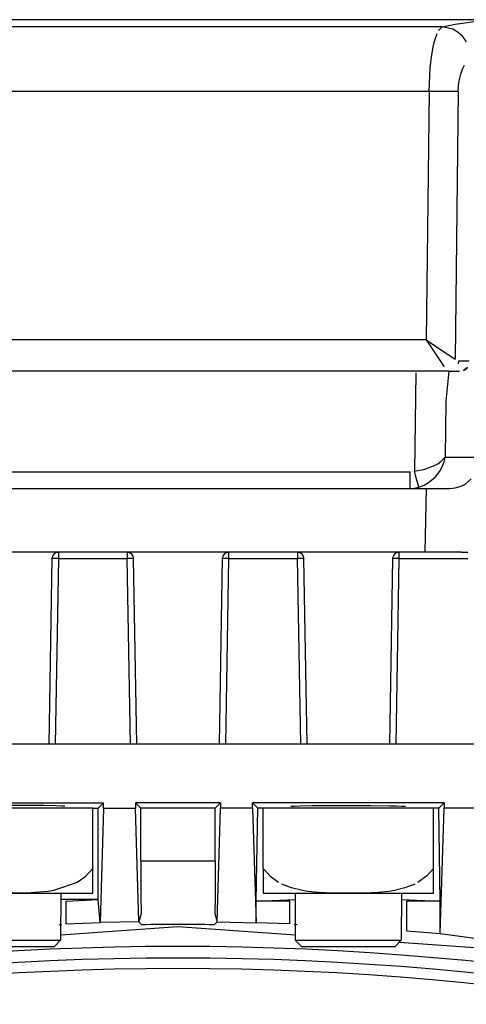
# Model space of a CAD drawing. Header units: millimetres. Extents: x -563 to -60, y -163 to 550.
# Tile 29 of 40: x -298 to -277, y 186 to 232. Entities that reach past the tile are written whole.
import ezdxf

# ---------------------------------------------------------------- set-up
doc = ezdxf.new("R2010")
doc.units = ezdxf.units.MM

# ---------------------------------------------------------------- blocks, each defined once
blk = doc.blocks.new('Stufenlinse__18', base_point=(-427.129, -85.347))
at = {"color": 7, "linetype": 'Continuous'}
blk.add_arc((-290.129, 51.653), 137, 49.00569, 130.99431, dxfattribs=at)
at = {"color": 1, "linetype": 'Continuous'}
for radius in [136.456, 135.963]:
    blk.add_arc((-290.129, 51.653), radius, 48.91164, 131.08836, dxfattribs=at)
blk = doc.blocks.new('Kalibbriereinheit__19', base_point=(-427.129, -85.347))
blk.add_blockref('Stufenlinse__18', (-427.129, -85.347))
blk = doc.blocks.new('Elektronikeinheit_kpl___20', base_point=(-427.129, -85.347))
blk.add_blockref('Kalibbriereinheit__19', (-427.129, -85.347))
blk = doc.blocks.new('Torsicherung__30', base_point=(-311.568, 207.153))
at = {"color": 7, "linetype": 'Continuous'}
for p, q in [((-274.898, 232.153), (-305.36, 232.153)), ((-277.397, 215.653), (-302.862, 215.653)), ((-277.397, 215.653), (-276.904, 215.653)), ((-276.708, 215.687), (-276.544, 215.795)), ((-276.929, 210.22), (-276.796, 210.272)), ((-301.036, 210.153), (-279.222, 210.153)), ((-279.222, 210.153), (-279.015, 210.167)), ((-279.222, 210.153), (-277.555, 210.153)), ((-277.555, 210.153), (-277.353, 210.153)), ((-277.353, 210.153), (-277.105, 210.175)), ((-277.105, 210.175), (-276.929, 210.22)), ((-278.528, 207.153), (-301.73, 207.153)), ((-277.085, 207.153), (-278.528, 207.153)), ((-276.803, 207.153), (-277.085, 207.153))]:
    blk.add_line(p, q, dxfattribs=at)
at = {"color": 1, "linetype": 'Continuous'}
for p, q in [((-277.103, 231.94), (-276.657, 232.012)), ((-276.657, 232.012), (-276.225, 232.069)), ((-277.718, 231.823), (-302.54, 231.823)), ((-277.889, 231.641), (-277.718, 231.823)), ((-277.718, 231.823), (-277.408, 231.885)), ((-277.214, 231.702), (-277.718, 231.823)), ((-277.408, 231.885), (-277.103, 231.94)), ((-276.968, 231.557), (-277.214, 231.702)), ((-276.748, 231.358), (-276.968, 231.557)), ((-278.106, 231.027), (-278.048, 231.246)), ((-278.048, 231.246), (-277.959, 231.498)), ((-276.568, 231.117), (-276.748, 231.358)), ((-278.224, 230.393), (-278.141, 230.874)), ((-278.141, 230.874), (-278.106, 231.027)), ((-278.28, 229.914), (-278.224, 230.393)), ((-278.334, 228.781), (-278.28, 229.914)), ((-276.844, 229.603), (-276.764, 229.828)), ((-276.764, 229.828), (-276.669, 230.014)), ((-276.928, 229.211), (-276.905, 229.348)), ((-276.905, 229.348), (-276.844, 229.603)), ((-278.334, 228.781), (-301.924, 228.781)), ((-278.334, 228.781), (-278.468, 217.126)), ((-277.915, 228.778), (-278.334, 228.781)), ((-277.183, 228.778), (-277.915, 228.778)), ((-276.96, 228.782), (-277.183, 228.778)), ((-276.96, 228.782), (-277.103, 216.22)), ((-276.96, 228.782), (-276.928, 229.211)), ((-278.468, 217.126), (-301.791, 217.126)), ((-278.468, 217.126), (-277.653, 216.58)), ((-278.468, 217.126), (-277.725, 216.008)), ((-277.653, 216.58), (-277.103, 216.22)), ((-277.725, 216.008), (-277.62, 215.854)), ((-276.957, 216.008), (-276.938, 216.144)), ((-276.938, 216.144), (-276.442, 216.144)), ((-278.959, 215.581), (-279.019, 210.966)), ((-277.397, 215.653), (-277.542, 214.251)), ((-277.542, 214.251), (-277.575, 211.626)), ((-278.532, 211.063), (-278.123, 211.21)), ((-278.123, 211.21), (-277.927, 211.312)), ((-277.927, 211.312), (-277.779, 211.412)), ((-277.779, 211.412), (-277.575, 211.626)), ((-277.728, 211.14), (-277.627, 211.397)), ((-277.627, 211.397), (-277.575, 211.626)), ((-277.575, 211.626), (-276.051, 211.626)), ((-301.036, 210.939), (-279.222, 210.939)), ((-279.222, 210.153), (-279.222, 210.939)), ((-279.019, 210.966), (-278.532, 211.063)), ((-278.965, 210.765), (-279.019, 210.966)), ((-278.815, 210.209), (-278.965, 210.765)), ((-278.038, 210.69), (-277.829, 210.959)), ((-277.829, 210.959), (-277.728, 211.14)), ((-278.815, 210.209), (-278.569, 210.299)), ((-278.569, 210.299), (-278.353, 210.424)), ((-278.353, 210.424), (-278.038, 210.69)), ((-276.796, 210.272), (-276.644, 210.354)), ((-276.644, 210.354), (-276.357, 210.604)), ((-279.015, 210.167), (-278.815, 210.209)), ((-278.476, 210.153), (-278.528, 207.153))]:
    blk.add_line(p, q, dxfattribs=at)
blk = doc.blocks.new('Lagerbock__31', base_point=(-310.629, 198.153))
at = {"color": 1, "linetype": 'Continuous'}
for p, q in [((-295.747, 207.153), (-295.747, 206.858)), ((-292.511, 207.153), (-292.511, 206.858)), ((-287.747, 207.153), (-287.747, 206.858)), ((-284.511, 207.153), (-284.511, 206.858)), ((-279.747, 207.153), (-279.747, 206.858)), ((-295.747, 206.858), (-295.899, 198.153)), ((-295.747, 206.858), (-292.511, 206.858)), ((-292.359, 198.153), (-292.511, 206.858)), ((-287.747, 206.858), (-287.899, 198.153)), ((-287.747, 206.858), (-284.511, 206.858)), ((-284.359, 198.153), (-284.511, 206.858)), ((-279.747, 206.858), (-279.899, 198.153)), ((-279.747, 206.858), (-276.511, 206.858))]:
    blk.add_line(p, q, dxfattribs=at)
at = {"color": 7, "linetype": 'Continuous'}
for p, q in [((-276.803, 207.153), (-276.511, 207.153)), ((-296.047, 206.858), (-296.199, 198.153)), ((-292.059, 198.153), (-292.211, 206.858)), ((-288.047, 206.858), (-288.199, 198.153)), ((-284.059, 198.153), (-284.211, 206.858)), ((-280.047, 206.858), (-280.199, 198.153))]:
    blk.add_line(p, q, dxfattribs=at)
for centre, start, end in [((-295.75, 206.855), 89.4978, 179.5022), ((-292.509, 206.855), 0.4978, 90.5022), ((-287.75, 206.855), 89.4978, 179.5022), ((-284.509, 206.855), 0.4978, 90.5022), ((-279.75, 206.855), 89.4978, 179.5022)]:
    blk.add_arc(centre, 0.297, start, end, dxfattribs=at)
at = {"color": 1, "linetype": 'Continuous'}
for points, knots in [([(-295.747, 206.858), (-295.776, 206.858), (-295.852, 206.859), (-295.949, 206.86), (-296.02, 206.858), (-296.044, 206.858), (-296.047, 206.858)], [0, 0, 0, 0, 0.0869235, 0.2278924, 0.2909583, 0.2999677, 0.2999677, 0.2999677, 0.2999677]), ([(-292.211, 206.858), (-292.214, 206.858), (-292.238, 206.858), (-292.309, 206.86), (-292.406, 206.859), (-292.482, 206.858), (-292.511, 206.858)], [0, 0, 0, 0, 0.0090094, 0.0720753, 0.2130441, 0.2999677, 0.2999677, 0.2999677, 0.2999677]), ([(-287.747, 206.858), (-287.776, 206.858), (-287.852, 206.859), (-287.949, 206.86), (-288.02, 206.858), (-288.044, 206.858), (-288.047, 206.858)], [0, 0, 0, 0, 0.0869235, 0.2278924, 0.2909583, 0.2999677, 0.2999677, 0.2999677, 0.2999677]), ([(-284.211, 206.858), (-284.214, 206.858), (-284.238, 206.858), (-284.309, 206.86), (-284.406, 206.859), (-284.482, 206.858), (-284.511, 206.858)], [0, 0, 0, 0, 0.0090094, 0.0720753, 0.2130441, 0.2999677, 0.2999677, 0.2999677, 0.2999677]), ([(-279.747, 206.858), (-279.776, 206.858), (-279.852, 206.859), (-279.949, 206.86), (-280.02, 206.858), (-280.044, 206.858), (-280.047, 206.858)], [0, 0, 0, 0, 0.0869235, 0.2278924, 0.2909583, 0.2999677, 0.2999677, 0.2999677, 0.2999677])]:
    blk.add_open_spline(points, degree=3, knots=knots, dxfattribs=at)
blk = doc.blocks.new('Zylinderschraube-H7984-M5x12-8_8-TX25_2__32', base_point=(-284.629, 188.653))
at = {"color": 7, "linetype": 'Continuous'}
for p, q in [((-284.629, 191.153), (-284.629, 188.953)), ((-279.629, 191.153), (-279.644, 188.953)), ((-284.629, 188.953), (-282.563, 188.953)), ((-284.329, 188.653), (-284.629, 188.953)), ((-284.329, 188.653), (-282.718, 188.653)), ((-282.718, 188.653), (-279.929, 188.653)), ((-282.563, 188.953), (-279.644, 188.953)), ((-279.929, 188.653), (-279.644, 188.953))]:
    blk.add_line(p, q, dxfattribs=at)
blk = doc.blocks.new('Zylinderschraube-H7984-M5x12-8_8-TX25_1__33', base_point=(-300.629, 188.653))
at = {"color": 7, "linetype": 'Continuous'}
for p, q in [((-300.629, 191.153), (-300.629, 188.953)), ((-295.629, 191.153), (-295.644, 188.953)), ((-300.629, 188.953), (-298.563, 188.953)), ((-300.329, 188.653), (-300.629, 188.953)), ((-300.329, 188.653), (-298.718, 188.653)), ((-298.718, 188.653), (-295.929, 188.653)), ((-298.563, 188.953), (-295.644, 188.953)), ((-295.929, 188.653), (-295.644, 188.953))]:
    blk.add_line(p, q, dxfattribs=at)
blk = doc.blocks.new('Torsicherung_EZ_kpl__34', base_point=(-311.568, 188.653))
for name, p in [('Torsicherung__30', (-311.568, 207.153)), ('Lagerbock__31', (-310.629, 198.153)), ('Zylinderschraube-H7984-M5x12-8_8-TX25_1__33', (-300.629, 188.653)), ('Zylinderschraube-H7984-M5x12-8_8-TX25_2__32', (-284.629, 188.653))]:
    blk.add_blockref(name, p)
blk = doc.blocks.new('Linsengehaeuse__55', base_point=(-448.248, -106.466))
at = {"color": 7, "linetype": 'Continuous'}
for p, q in [((-267.629, 198.153), (-312.629, 198.153)), ((-302.628, 195.401), (-293.63, 195.401)), ((-297.547, 195.274), (-299.17, 195.271)), ((-296.424, 195.264), (-297.547, 195.274)), ((-295.868, 195.254), (-296.424, 195.264)), ((-295.588, 195.245), (-295.868, 195.254)), ((-295.435, 195.237), (-295.588, 195.245)), ((-294.129, 195.153), (-293.879, 195.153)), ((-293.879, 195.153), (-293.63, 195.401)), ((-293.879, 190.853), (-293.879, 195.153)), ((-293.63, 195.153), (-293.789, 189.777)), ((-293.63, 195.153), (-293.63, 195.401)), ((-293.63, 195.153), (-292.128, 195.153)), ((-292.128, 195.401), (-291.879, 195.153)), ((-288.13, 195.401), (-292.128, 195.401)), ((-292.128, 195.401), (-292.128, 195.153)), ((-291.971, 189.815), (-292.128, 195.153)), ((-291.879, 192.673), (-291.879, 195.153)), ((-288.379, 195.153), (-291.879, 195.153)), ((-288.13, 195.401), (-288.379, 195.153)), ((-288.379, 192.673), (-288.379, 195.153)), ((-288.288, 189.815), (-288.13, 195.153)), ((-288.13, 195.401), (-288.13, 195.153)), ((-286.628, 195.153), (-288.13, 195.153)), ((-286.379, 195.153), (-286.628, 195.401)), ((-277.63, 195.401), (-286.628, 195.401)), ((-286.628, 195.153), (-286.628, 195.401)), ((-286.628, 195.153), (-286.453, 189.761)), ((-286.453, 190.778), (-286.379, 195.153)), ((-286.129, 195.153), (-286.379, 195.153)), ((-284.823, 195.237), (-284.671, 195.245)), ((-284.671, 195.245), (-284.39, 195.254)), ((-284.39, 195.254), (-283.834, 195.264)), ((-283.834, 195.264), (-282.711, 195.274)), ((-282.711, 195.274), (-281.089, 195.271)), ((-281.089, 195.271), (-280.191, 195.261)), ((-280.191, 195.261), (-279.868, 195.254)), ((-279.868, 195.254), (-279.62, 195.247)), ((-279.62, 195.247), (-279.435, 195.237)), ((-277.879, 195.153), (-278.129, 195.153)), ((-277.63, 195.401), (-277.879, 195.153)), ((-277.805, 190.778), (-277.879, 195.153)), ((-277.805, 189.259), (-277.63, 195.153)), ((-277.63, 195.401), (-277.63, 195.153)), ((-276.089, 195.153), (-277.63, 195.153)), ((-291.879, 192.673), (-291.871, 191.024)), ((-288.379, 192.673), (-288.388, 191.024)), ((-291.871, 191.024), (-291.856, 190.198)), ((-288.388, 191.024), (-288.402, 190.198)), ((-293.879, 190.853), (-295.629, 190.853)), ((-295.379, 190.778), (-293.879, 190.853)), ((-295.379, 189.71), (-295.379, 190.778)), ((-293.789, 189.777), (-293.879, 190.853)), ((-286.453, 190.778), (-284.629, 190.853)), ((-286.453, 189.761), (-286.453, 190.778)), ((-284.879, 190.778), (-286.453, 190.778)), ((-284.879, 189.71), (-284.879, 190.778)), ((-279.629, 190.853), (-277.805, 190.778)), ((-279.379, 189.391), (-279.379, 190.778)), ((-277.805, 190.778), (-279.379, 190.778)), ((-277.805, 189.259), (-277.805, 190.778)), ((-291.856, 190.198), (-291.971, 189.815)), ((-288.402, 190.198), (-288.288, 189.815)), ((-295.727, 189.673), (-295.588, 189.683)), ((-290.129, 189.583), (-295.629, 189.189)), ((-295.379, 189.71), (-293.789, 189.777)), ((-291.971, 189.815), (-293.789, 189.777)), ((-291.971, 189.815), (-291.828, 189.674)), ((-291.971, 189.815), (-291.828, 189.674)), ((-284.629, 189.189), (-290.129, 189.583)), ((-288.288, 189.815), (-288.431, 189.674)), ((-288.288, 189.815), (-288.431, 189.674)), ((-288.288, 189.815), (-286.453, 189.761)), ((-284.879, 189.71), (-286.453, 189.761)), ((-284.531, 189.673), (-284.67, 189.683)), ((-279.379, 189.391), (-277.805, 189.259)), ((-277.805, 189.259), (-275.845, 189)), ((-270.5, 188.179), (-279.742, 188.84))]:
    blk.add_line(p, q, dxfattribs=at)
at = {"color": 1, "linetype": 'Continuous'}
blk.add_line((-291.879, 192.673), (-288.379, 192.673), dxfattribs=at)
blk.add_arc((-290.129, 51.653), 138.031, 89.29493, 90.70507, dxfattribs=at)
blk = doc.blocks.new('Vierkantmutter-M5-A2_3__56', base_point=(-286.129, 191.153))
at = {"color": 7, "linetype": 'Continuous'}
for p, q in [((-286.129, 192.317), (-286.129, 195.153)), ((-278.129, 195.153), (-286.129, 195.153)), ((-278.129, 192.317), (-278.129, 195.153)), ((-286.129, 192.317), (-286.129, 191.153)), ((-285.755, 191.902), (-286.129, 192.317)), ((-278.129, 192.317), (-278.431, 191.967)), ((-278.129, 191.153), (-278.129, 192.317)), ((-285.399, 191.656), (-285.755, 191.902)), ((-278.431, 191.967), (-278.859, 191.656)), ((-284.793, 191.399), (-285.252, 191.579)), ((-284.28, 191.276), (-284.793, 191.399)), ((-279.465, 191.399), (-279.962, 191.279)), ((-279.006, 191.579), (-279.465, 191.399)), ((-286.129, 191.153), (-282.129, 191.153)), ((-284.028, 191.236), (-284.28, 191.276)), ((-283.523, 191.187), (-284.028, 191.236)), ((-283.207, 191.17), (-283.523, 191.187)), ((-282.806, 191.158), (-283.207, 191.17)), ((-282.436, 191.154), (-282.806, 191.158)), ((-282.129, 191.153), (-282.436, 191.154)), ((-281.823, 191.154), (-282.129, 191.153)), ((-282.129, 191.153), (-278.129, 191.153)), ((-281.452, 191.158), (-281.823, 191.154)), ((-281.051, 191.17), (-281.452, 191.158)), ((-280.736, 191.187), (-281.051, 191.17)), ((-280.23, 191.236), (-280.736, 191.187)), ((-279.962, 191.279), (-280.23, 191.236))]:
    blk.add_line(p, q, dxfattribs=at)
blk = doc.blocks.new('Vierkantmutter-M5-A2_6__57', base_point=(-302.129, 191.153))
at = {"color": 7, "linetype": 'Continuous'}
for p, q in [((-302.129, 192.317), (-302.129, 195.153)), ((-294.129, 195.153), (-302.129, 195.153)), ((-294.129, 192.317), (-294.129, 195.153)), ((-302.129, 192.317), (-302.129, 191.153)), ((-301.755, 191.902), (-302.129, 192.317)), ((-294.129, 192.317), (-294.504, 191.902)), ((-294.129, 191.153), (-294.129, 192.317)), ((-301.305, 191.605), (-301.755, 191.902)), ((-294.504, 191.902), (-294.859, 191.656)), ((-300.28, 191.276), (-301.305, 191.605)), ((-294.859, 191.656), (-295.978, 191.276)), ((-302.129, 191.153), (-298.129, 191.153)), ((-299.908, 191.222), (-300.28, 191.276)), ((-299.145, 191.167), (-299.908, 191.222)), ((-298.468, 191.154), (-299.145, 191.167)), ((-298.129, 191.153), (-298.468, 191.154)), ((-297.791, 191.154), (-298.129, 191.153)), ((-298.129, 191.153), (-294.129, 191.153)), ((-297.051, 191.17), (-297.791, 191.154)), ((-296.23, 191.236), (-297.051, 191.17)), ((-295.978, 191.276), (-296.23, 191.236))]:
    blk.add_line(p, q, dxfattribs=at)
blk = doc.blocks.new('Linsengehaeuse_kpl___59', base_point=(-469.229, -134.44))
for name, p in [('Torsicherung_EZ_kpl__34', (-311.568, 188.653)), ('Linsengehaeuse__55', (-448.248, -106.466)), ('Vierkantmutter-M5-A2_6__57', (-302.129, 191.153)), ('Vierkantmutter-M5-A2_3__56', (-286.129, 191.153))]:
    blk.add_blockref(name, p)
blk = doc.blocks.new('Zylinderschraube-H7984-M5x12-8_8-TX25_2__60', base_point=(-284.629, 188.653))
at = {"color": 7, "linetype": 'Continuous'}
for p, q in [((-284.629, 191.153), (-284.629, 188.953)), ((-279.629, 191.153), (-279.644, 188.953)), ((-284.629, 188.953), (-282.563, 188.953)), ((-284.329, 188.653), (-284.629, 188.953)), ((-284.329, 188.653), (-282.718, 188.653)), ((-282.718, 188.653), (-279.929, 188.653)), ((-282.563, 188.953), (-279.644, 188.953)), ((-279.929, 188.653), (-279.644, 188.953))]:
    blk.add_line(p, q, dxfattribs=at)
blk = doc.blocks.new('Zylinderschraube-H7984-M5x12-8_8-TX25_1__61', base_point=(-300.629, 188.653))
at = {"color": 7, "linetype": 'Continuous'}
for p, q in [((-300.629, 191.153), (-300.629, 188.953)), ((-295.629, 191.153), (-295.644, 188.953)), ((-300.629, 188.953), (-298.563, 188.953)), ((-300.329, 188.653), (-300.629, 188.953)), ((-300.329, 188.653), (-298.718, 188.653)), ((-298.718, 188.653), (-295.929, 188.653)), ((-298.563, 188.953), (-295.644, 188.953)), ((-295.929, 188.653), (-295.644, 188.953))]:
    blk.add_line(p, q, dxfattribs=at)
blk = doc.blocks.new('Lagerbock__62', base_point=(-310.629, 198.153))
at = {"color": 1, "linetype": 'Continuous'}
for p, q in [((-295.747, 207.153), (-295.747, 206.858)), ((-292.511, 207.153), (-292.511, 206.858)), ((-287.747, 207.153), (-287.747, 206.858)), ((-284.511, 207.153), (-284.511, 206.858)), ((-279.747, 207.153), (-279.747, 206.858)), ((-295.747, 206.858), (-295.899, 198.153)), ((-295.747, 206.858), (-292.511, 206.858)), ((-292.359, 198.153), (-292.511, 206.858)), ((-287.747, 206.858), (-287.899, 198.153)), ((-287.747, 206.858), (-284.511, 206.858)), ((-284.359, 198.153), (-284.511, 206.858)), ((-279.747, 206.858), (-279.899, 198.153)), ((-279.747, 206.858), (-276.511, 206.858))]:
    blk.add_line(p, q, dxfattribs=at)
at = {"color": 7, "linetype": 'Continuous'}
for p, q in [((-276.803, 207.153), (-276.511, 207.153)), ((-296.047, 206.858), (-296.199, 198.153)), ((-292.059, 198.153), (-292.211, 206.858)), ((-288.047, 206.858), (-288.199, 198.153)), ((-284.059, 198.153), (-284.211, 206.858)), ((-280.047, 206.858), (-280.199, 198.153))]:
    blk.add_line(p, q, dxfattribs=at)
for centre, start, end in [((-295.75, 206.855), 89.4978, 179.5022), ((-292.509, 206.855), 0.4978, 90.5022), ((-287.75, 206.855), 89.4978, 179.5022), ((-284.509, 206.855), 0.4978, 90.5022), ((-279.75, 206.855), 89.4978, 179.5022)]:
    blk.add_arc(centre, 0.297, start, end, dxfattribs=at)
at = {"color": 1, "linetype": 'Continuous'}
for points, knots in [([(-295.747, 206.858), (-295.776, 206.858), (-295.852, 206.859), (-295.949, 206.86), (-296.02, 206.858), (-296.044, 206.858), (-296.047, 206.858)], [0, 0, 0, 0, 0.0869235, 0.2278924, 0.2909583, 0.2999677, 0.2999677, 0.2999677, 0.2999677]), ([(-292.211, 206.858), (-292.214, 206.858), (-292.238, 206.858), (-292.309, 206.86), (-292.406, 206.859), (-292.482, 206.858), (-292.511, 206.858)], [0, 0, 0, 0, 0.0090094, 0.0720753, 0.2130441, 0.2999677, 0.2999677, 0.2999677, 0.2999677]), ([(-287.747, 206.858), (-287.776, 206.858), (-287.852, 206.859), (-287.949, 206.86), (-288.02, 206.858), (-288.044, 206.858), (-288.047, 206.858)], [0, 0, 0, 0, 0.0869235, 0.2278924, 0.2909583, 0.2999677, 0.2999677, 0.2999677, 0.2999677]), ([(-284.211, 206.858), (-284.214, 206.858), (-284.238, 206.858), (-284.309, 206.86), (-284.406, 206.859), (-284.482, 206.858), (-284.511, 206.858)], [0, 0, 0, 0, 0.0090094, 0.0720753, 0.2130441, 0.2999677, 0.2999677, 0.2999677, 0.2999677]), ([(-279.747, 206.858), (-279.776, 206.858), (-279.852, 206.859), (-279.949, 206.86), (-280.02, 206.858), (-280.044, 206.858), (-280.047, 206.858)], [0, 0, 0, 0, 0.0869235, 0.2278924, 0.2909583, 0.2999677, 0.2999677, 0.2999677, 0.2999677])]:
    blk.add_open_spline(points, degree=3, knots=knots, dxfattribs=at)
blk = doc.blocks.new('Torsicherung__63', base_point=(-311.568, 207.153))
at = {"color": 7, "linetype": 'Continuous'}
for p, q in [((-274.898, 232.153), (-305.36, 232.153)), ((-276.526, 215.821), (-276.708, 215.687)), ((-277.397, 215.653), (-302.862, 215.653)), ((-277.397, 215.653), (-276.904, 215.653)), ((-276.929, 210.22), (-276.796, 210.272)), ((-301.036, 210.153), (-279.222, 210.153)), ((-279.222, 210.153), (-279.015, 210.167)), ((-279.222, 210.153), (-277.555, 210.153)), ((-277.555, 210.153), (-277.353, 210.153)), ((-277.353, 210.153), (-277.105, 210.175)), ((-277.105, 210.175), (-276.929, 210.22)), ((-278.528, 207.153), (-301.73, 207.153)), ((-277.085, 207.153), (-278.528, 207.153)), ((-276.803, 207.153), (-277.085, 207.153))]:
    blk.add_line(p, q, dxfattribs=at)
at = {"color": 1, "linetype": 'Continuous'}
for p, q in [((-277.103, 231.94), (-276.657, 232.012)), ((-276.657, 232.012), (-276.225, 232.069)), ((-277.718, 231.823), (-302.54, 231.823)), ((-277.889, 231.641), (-277.718, 231.823)), ((-277.718, 231.823), (-277.408, 231.885)), ((-277.214, 231.702), (-277.718, 231.823)), ((-277.408, 231.885), (-277.103, 231.94)), ((-276.968, 231.557), (-277.214, 231.702)), ((-276.748, 231.358), (-276.968, 231.557)), ((-278.106, 231.027), (-278.048, 231.246)), ((-278.048, 231.246), (-277.959, 231.498)), ((-276.568, 231.117), (-276.748, 231.358)), ((-278.224, 230.393), (-278.141, 230.874)), ((-278.141, 230.874), (-278.106, 231.027)), ((-278.28, 229.914), (-278.224, 230.393)), ((-278.334, 228.781), (-278.28, 229.914)), ((-276.844, 229.603), (-276.764, 229.828)), ((-276.764, 229.828), (-276.669, 230.014)), ((-276.928, 229.211), (-276.905, 229.348)), ((-276.905, 229.348), (-276.844, 229.603)), ((-278.334, 228.781), (-301.924, 228.781)), ((-278.334, 228.781), (-278.468, 217.126)), ((-277.915, 228.778), (-278.334, 228.781)), ((-277.183, 228.778), (-277.915, 228.778)), ((-276.96, 228.782), (-277.183, 228.778)), ((-276.96, 228.782), (-277.103, 216.22)), ((-276.96, 228.782), (-276.928, 229.211)), ((-278.468, 217.126), (-301.791, 217.126)), ((-278.468, 217.126), (-277.653, 216.58)), ((-278.468, 217.126), (-277.725, 216.008)), ((-277.653, 216.58), (-277.103, 216.22)), ((-277.725, 216.008), (-277.62, 215.854)), ((-276.957, 216.008), (-276.938, 216.144)), ((-276.938, 216.144), (-276.442, 216.144)), ((-278.959, 215.581), (-279.019, 210.966)), ((-277.397, 215.653), (-277.542, 214.251)), ((-277.542, 214.251), (-277.575, 211.626)), ((-278.532, 211.063), (-278.123, 211.21)), ((-278.123, 211.21), (-277.927, 211.312)), ((-277.927, 211.312), (-277.779, 211.412)), ((-277.779, 211.412), (-277.575, 211.626)), ((-277.728, 211.14), (-277.627, 211.397)), ((-277.627, 211.397), (-277.575, 211.626)), ((-277.575, 211.626), (-276.051, 211.626)), ((-301.036, 210.939), (-279.222, 210.939)), ((-279.222, 210.153), (-279.222, 210.939)), ((-279.019, 210.966), (-278.532, 211.063)), ((-278.965, 210.765), (-279.019, 210.966)), ((-278.815, 210.209), (-278.965, 210.765)), ((-278.038, 210.69), (-277.829, 210.959)), ((-277.829, 210.959), (-277.728, 211.14)), ((-278.815, 210.209), (-278.569, 210.299)), ((-278.569, 210.299), (-278.353, 210.424)), ((-278.353, 210.424), (-278.038, 210.69)), ((-276.796, 210.272), (-276.644, 210.354)), ((-276.644, 210.354), (-276.357, 210.604)), ((-279.015, 210.167), (-278.815, 210.209)), ((-278.476, 210.153), (-278.528, 207.153))]:
    blk.add_line(p, q, dxfattribs=at)
blk = doc.blocks.new('Torsicherung_EZ_kpl__64', base_point=(-311.568, 188.653))
for name, p in [('Torsicherung__63', (-311.568, 207.153)), ('Lagerbock__62', (-310.629, 198.153)), ('Zylinderschraube-H7984-M5x12-8_8-TX25_1__61', (-300.629, 188.653)), ('Zylinderschraube-H7984-M5x12-8_8-TX25_2__60', (-284.629, 188.653))]:
    blk.add_blockref(name, p)
blk = doc.blocks.new('Vierkantmutter-M5-A2_3__81', base_point=(-286.129, 191.153))
at = {"color": 7, "linetype": 'Continuous'}
for p, q in [((-286.129, 192.317), (-286.129, 195.153)), ((-278.129, 195.153), (-286.129, 195.153)), ((-278.129, 192.317), (-278.129, 195.153)), ((-286.129, 192.317), (-286.129, 191.153)), ((-285.755, 191.902), (-286.129, 192.317)), ((-278.129, 192.317), (-278.431, 191.967)), ((-278.129, 191.153), (-278.129, 192.317)), ((-285.399, 191.656), (-285.755, 191.902)), ((-278.431, 191.967), (-278.859, 191.656)), ((-284.793, 191.399), (-285.252, 191.579)), ((-284.28, 191.276), (-284.793, 191.399)), ((-279.465, 191.399), (-279.962, 191.279)), ((-279.006, 191.579), (-279.465, 191.399)), ((-286.129, 191.153), (-282.129, 191.153)), ((-284.028, 191.236), (-284.28, 191.276)), ((-283.523, 191.187), (-284.028, 191.236)), ((-283.207, 191.17), (-283.523, 191.187)), ((-282.806, 191.158), (-283.207, 191.17)), ((-282.436, 191.154), (-282.806, 191.158)), ((-282.129, 191.153), (-282.436, 191.154)), ((-281.823, 191.154), (-282.129, 191.153)), ((-282.129, 191.153), (-278.129, 191.153)), ((-281.452, 191.158), (-281.823, 191.154)), ((-281.051, 191.17), (-281.452, 191.158)), ((-280.736, 191.187), (-281.051, 191.17)), ((-280.23, 191.236), (-280.736, 191.187)), ((-279.962, 191.279), (-280.23, 191.236))]:
    blk.add_line(p, q, dxfattribs=at)
blk = doc.blocks.new('Linsengehaeuse__82', base_point=(-448.248, -106.466))
at = {"color": 7, "linetype": 'Continuous'}
for p, q in [((-267.629, 198.153), (-312.629, 198.153)), ((-302.628, 195.401), (-293.63, 195.401)), ((-297.547, 195.274), (-299.17, 195.271)), ((-296.424, 195.264), (-297.547, 195.274)), ((-295.868, 195.254), (-296.424, 195.264)), ((-295.588, 195.245), (-295.868, 195.254)), ((-295.435, 195.237), (-295.588, 195.245)), ((-294.129, 195.153), (-293.879, 195.153)), ((-293.879, 195.153), (-293.63, 195.401)), ((-293.879, 190.853), (-293.879, 195.153)), ((-293.63, 195.153), (-293.789, 189.777)), ((-293.63, 195.153), (-293.63, 195.401)), ((-293.63, 195.153), (-292.128, 195.153)), ((-292.128, 195.401), (-291.879, 195.153)), ((-288.13, 195.401), (-292.128, 195.401)), ((-292.128, 195.401), (-292.128, 195.153)), ((-291.971, 189.815), (-292.128, 195.153)), ((-291.879, 192.673), (-291.879, 195.153)), ((-288.379, 195.153), (-291.879, 195.153)), ((-288.13, 195.401), (-288.379, 195.153)), ((-288.379, 192.673), (-288.379, 195.153)), ((-288.288, 189.815), (-288.13, 195.153)), ((-288.13, 195.401), (-288.13, 195.153)), ((-286.628, 195.153), (-288.13, 195.153)), ((-286.379, 195.153), (-286.628, 195.401)), ((-277.63, 195.401), (-286.628, 195.401)), ((-286.628, 195.153), (-286.628, 195.401)), ((-286.628, 195.153), (-286.453, 189.761)), ((-286.453, 190.778), (-286.379, 195.153)), ((-286.129, 195.153), (-286.379, 195.153)), ((-284.823, 195.237), (-284.671, 195.245)), ((-284.671, 195.245), (-284.39, 195.254)), ((-284.39, 195.254), (-283.834, 195.264)), ((-283.834, 195.264), (-282.711, 195.274)), ((-282.711, 195.274), (-281.089, 195.271)), ((-281.089, 195.271), (-280.191, 195.261)), ((-280.191, 195.261), (-279.868, 195.254)), ((-279.868, 195.254), (-279.62, 195.247)), ((-279.62, 195.247), (-279.435, 195.237)), ((-277.879, 195.153), (-278.129, 195.153)), ((-277.63, 195.401), (-277.879, 195.153)), ((-277.805, 190.778), (-277.879, 195.153)), ((-277.805, 189.259), (-277.63, 195.153)), ((-277.63, 195.401), (-277.63, 195.153)), ((-276.089, 195.153), (-277.63, 195.153)), ((-291.879, 192.673), (-291.871, 191.024)), ((-288.379, 192.673), (-288.388, 191.024)), ((-291.871, 191.024), (-291.856, 190.198)), ((-288.388, 191.024), (-288.402, 190.198)), ((-293.879, 190.853), (-295.629, 190.853)), ((-295.379, 190.778), (-293.879, 190.853)), ((-295.379, 189.71), (-295.379, 190.778)), ((-293.789, 189.777), (-293.879, 190.853)), ((-286.453, 190.778), (-284.629, 190.853)), ((-286.453, 189.761), (-286.453, 190.778)), ((-284.879, 190.778), (-286.453, 190.778)), ((-284.879, 189.71), (-284.879, 190.778)), ((-279.629, 190.853), (-277.805, 190.778)), ((-279.379, 189.391), (-279.379, 190.778)), ((-277.805, 190.778), (-279.379, 190.778)), ((-277.805, 189.259), (-277.805, 190.778)), ((-291.856, 190.198), (-291.971, 189.815)), ((-288.402, 190.198), (-288.288, 189.815)), ((-295.727, 189.673), (-295.588, 189.683)), ((-290.129, 189.583), (-295.629, 189.189)), ((-295.379, 189.71), (-293.789, 189.777)), ((-291.971, 189.815), (-293.789, 189.777)), ((-291.971, 189.815), (-291.828, 189.674)), ((-291.971, 189.815), (-291.828, 189.674)), ((-284.629, 189.189), (-290.129, 189.583)), ((-288.288, 189.815), (-288.431, 189.674)), ((-288.288, 189.815), (-288.431, 189.674)), ((-288.288, 189.815), (-286.453, 189.761)), ((-284.879, 189.71), (-286.453, 189.761)), ((-284.531, 189.673), (-284.67, 189.683)), ((-279.379, 189.391), (-277.805, 189.259)), ((-277.805, 189.259), (-275.845, 189)), ((-270.5, 188.179), (-279.742, 188.84))]:
    blk.add_line(p, q, dxfattribs=at)
at = {"color": 1, "linetype": 'Continuous'}
blk.add_line((-291.879, 192.673), (-288.379, 192.673), dxfattribs=at)
blk.add_arc((-290.129, 51.653), 138.031, 89.29493, 90.70507, dxfattribs=at)
blk = doc.blocks.new('Vierkantmutter-M5-A2_6__87', base_point=(-302.129, 191.153))
at = {"color": 7, "linetype": 'Continuous'}
for p, q in [((-302.129, 192.317), (-302.129, 195.153)), ((-294.129, 195.153), (-302.129, 195.153)), ((-294.129, 192.317), (-294.129, 195.153)), ((-302.129, 192.317), (-302.129, 191.153)), ((-301.755, 191.902), (-302.129, 192.317)), ((-294.129, 192.317), (-294.504, 191.902)), ((-294.129, 191.153), (-294.129, 192.317)), ((-301.305, 191.605), (-301.755, 191.902)), ((-294.504, 191.902), (-294.859, 191.656)), ((-300.28, 191.276), (-301.305, 191.605)), ((-294.859, 191.656), (-295.978, 191.276)), ((-302.129, 191.153), (-298.129, 191.153)), ((-299.908, 191.222), (-300.28, 191.276)), ((-299.145, 191.167), (-299.908, 191.222)), ((-298.468, 191.154), (-299.145, 191.167)), ((-298.129, 191.153), (-298.468, 191.154)), ((-297.791, 191.154), (-298.129, 191.153)), ((-298.129, 191.153), (-294.129, 191.153)), ((-297.051, 191.17), (-297.791, 191.154)), ((-296.23, 191.236), (-297.051, 191.17)), ((-295.978, 191.276), (-296.23, 191.236))]:
    blk.add_line(p, q, dxfattribs=at)
blk = doc.blocks.new('Linsengehaeuse_kpl_-Mot-L4_0006142__89', base_point=(-469.229, -134.44))
for name, p in [('Torsicherung_EZ_kpl__64', (-311.568, 188.653)), ('Linsengehaeuse__82', (-448.248, -106.466)), ('Vierkantmutter-M5-A2_6__87', (-302.129, 191.153)), ('Vierkantmutter-M5-A2_3__81', (-286.129, 191.153))]:
    blk.add_blockref(name, p)
blk = doc.blocks.new('Gehaeuse_kpl__90', base_point=(-469.229, -152.348))
for name in ['Linsengehaeuse_kpl___59', 'Linsengehaeuse_kpl_-Mot-L4_0006142__89']:
    blk.add_blockref(name, (-469.229, -134.44))
blk = doc.blocks.new('L10-für-dxf-Internet__116', base_point=(-562.569, -163.347))
for name, p in [('Gehaeuse_kpl__90', (-469.229, -152.348)), ('Elektronikeinheit_kpl___20', (-427.129, -85.347))]:
    blk.add_blockref(name, p)
blk = doc.blocks.new('AllgA', base_point=(-118, 205))
blk.add_blockref('L10-für-dxf-Internet__116', (-562.569, -163.347))

msp = doc.modelspace()

# ---------------------------------------------------------------- block references
msp.add_blockref('AllgA', (-118, 205))

doc.saveas('drawing.dxf')
